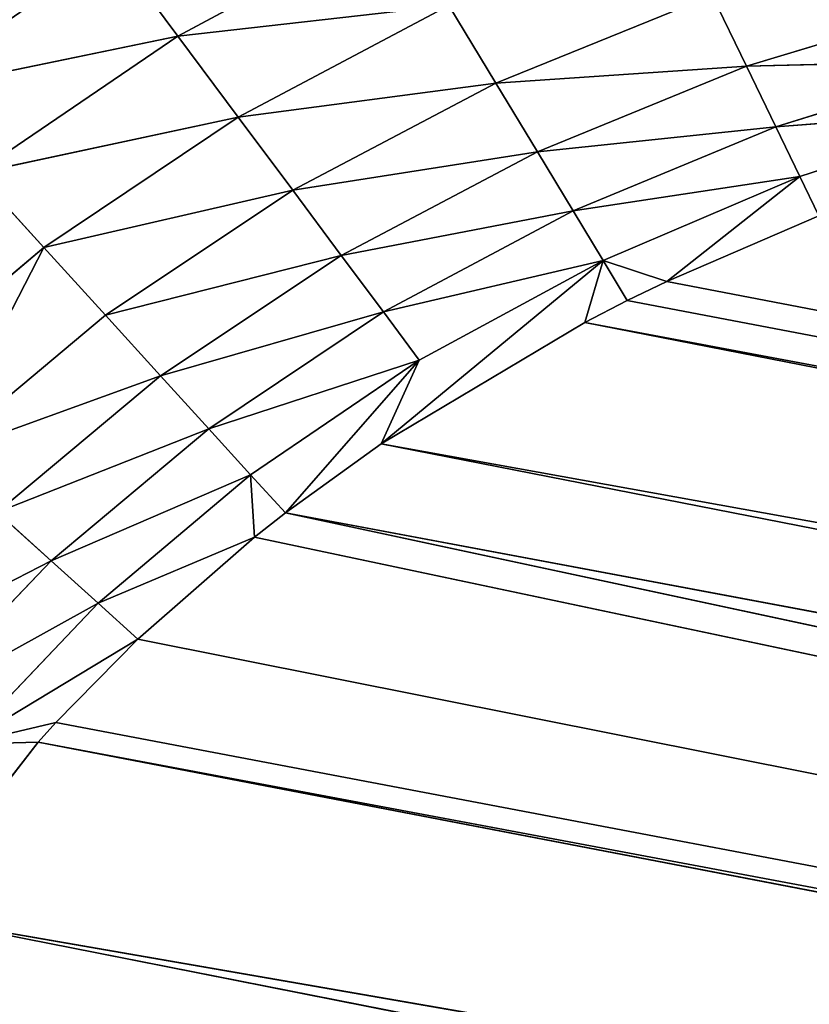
# Model space of a CAD drawing. Extents: x 0 to 500, y 0 to 420.
# Tile 77 of 256: x 32.33 to 34.47, y 316.98 to 319.65. Entities that reach past the tile are written whole.
import ezdxf

# ---------------------------------------------------------------- set-up
doc = ezdxf.new("R2010")
doc.units = 0
doc.header["$LTSCALE"] = 25.4
doc.layers.get('0').update_dxf_attribs({"linetype": 'CONTINUOUS'})

# ---------------------------------------------------------------- blocks, each defined once
blk = doc.blocks.new('5902539864175_-_S_STL')
at = {"color": 0}
for p, q in [((32.0172, 101.8909, 100.5517), (32.7608, 101.5759, 100.3985)), ((32.0172, 101.8909, 100.5517), (32.7608, 101.5759, 100.3985)), ((32.7608, 101.5759, 100.3985), (32.5835, 101.8437, 100.1604)), ((32.7608, 101.5759, 100.3985), (32.5835, 101.8437, 100.1604)), ((32.2151, 101.6339, 100.7693), (32.7608, 101.5759, 100.3985)), ((32.2151, 101.6339, 100.7693), (32.7608, 101.5759, 100.3985)), ((32.2151, 101.6339, 100.7693), (32.9238, 101.2872, 100.6173)), ((32.2151, 101.6339, 100.7693), (32.398, 101.3563, 100.9703)), ((32.2151, 101.6339, 100.7693), (32.9238, 101.2872, 100.6173)), ((32.2151, 101.6339, 100.7693), (32.398, 101.3563, 100.9703)), ((32.7608, 101.5759, 100.3985), (33.3514, 101.5104, 100.0812)), ((32.7608, 101.5759, 100.3985), (33.3514, 101.5104, 100.0812)), ((32.7608, 101.5759, 100.3985), (33.4931, 101.2091, 100.3154)), ((32.9238, 101.2872, 100.6173), (32.7608, 101.5759, 100.3985)), ((32.9238, 101.2872, 100.6173), (32.7608, 101.5759, 100.3985)), ((32.7608, 101.5759, 100.3985), (33.4931, 101.2091, 100.3154)), ((31.9221, 101.4158, 101.3714), (32.398, 101.3563, 100.9703)), ((31.9221, 101.4158, 101.3714), (32.398, 101.3563, 100.9703)), ((32.1059, 101.1307, 101.5367), (32.398, 101.3563, 100.9703)), ((32.1059, 101.1307, 101.5367), (32.398, 101.3563, 100.9703)), ((32.398, 101.3563, 100.9703), (32.5644, 101.0612, 101.1532)), ((33.0712, 100.9807, 100.8153), (32.398, 101.3563, 100.9703)), ((32.398, 101.3563, 100.9703), (32.9238, 101.2872, 100.6173)), ((32.398, 101.3563, 100.9703), (32.9238, 101.2872, 100.6173)), ((33.0712, 100.9807, 100.8153), (32.398, 101.3563, 100.9703)), ((32.398, 101.3563, 100.9703), (32.5644, 101.0612, 101.1532)), ((32.9238, 101.2872, 100.6173), (33.4931, 101.2091, 100.3154)), ((32.9238, 101.2872, 100.6173), (33.4931, 101.2091, 100.3154)), ((32.9238, 101.2872, 100.6173), (33.6204, 100.8897, 100.5259)), ((33.0712, 100.9807, 100.8153), (32.9238, 101.2872, 100.6173)), ((33.0712, 100.9807, 100.8153), (32.9238, 101.2872, 100.6173)), ((32.9238, 101.2872, 100.6173), (33.6204, 100.8897, 100.5259)), ((33.6204, 100.8897, 100.5259), (33.4931, 101.2091, 100.3154)), ((33.6204, 100.8897, 100.5259), (33.4931, 101.2091, 100.3154)), ((32.1059, 101.1307, 101.5367), (32.5644, 101.0612, 101.1532)), ((32.1059, 101.1307, 101.5367), (32.5644, 101.0612, 101.1532)), ((32.1059, 101.1307, 101.5367), (32.7133, 100.7518, 101.3169)), ((32.1059, 101.1307, 101.5367), (32.7133, 100.7518, 101.3169)), ((32.5644, 101.0612, 101.1532), (33.0712, 100.9807, 100.8153)), ((32.5644, 101.0612, 101.1532), (33.0712, 100.9807, 100.8153)), ((32.5644, 101.0612, 101.1532), (33.2023, 100.6599, 100.9912)), ((32.7133, 100.7518, 101.3169), (32.5644, 101.0612, 101.1532)), ((32.7133, 100.7518, 101.3169), (32.5644, 101.0612, 101.1532)), ((32.5644, 101.0612, 101.1532), (33.2023, 100.6599, 100.9912)), ((33.2023, 100.6599, 100.9912), (33.0712, 100.9807, 100.8153)), ((33.2023, 100.6599, 100.9912), (33.0712, 100.9807, 100.8153)), ((33.7327, 100.5561, 100.7114), (33.0712, 100.9807, 100.8153)), ((33.0712, 100.9807, 100.8153), (33.6204, 100.8897, 100.5259)), ((33.0712, 100.9807, 100.8153), (33.6204, 100.8897, 100.5259)), ((33.7327, 100.5561, 100.7114), (33.0712, 100.9807, 100.8153)), ((32.4178, 100.5205, 101.8174), (31.881, 100.8976, 102.0931)), ((32.4178, 100.5205, 101.8174), (31.881, 100.8976, 102.0931)), ((33.6204, 100.8897, 100.5259), (34.2057, 100.7889, 100.2877)), ((33.6204, 100.8897, 100.5259), (34.2057, 100.7889, 100.2877)), ((33.6204, 100.8897, 100.5259), (34.2985, 100.4413, 100.48)), ((33.7327, 100.5561, 100.7114), (33.6204, 100.8897, 100.5259)), ((33.7327, 100.5561, 100.7114), (33.6204, 100.8897, 100.5259)), ((33.6204, 100.8897, 100.5259), (34.2985, 100.4413, 100.48)), ((32.4178, 100.5205, 101.8174), (32.2714, 100.8312, 101.6856)), ((32.4178, 100.5205, 101.8174), (32.2714, 100.8312, 101.6856)), ((32.8441, 100.4313, 101.4607), (32.2714, 100.8312, 101.6856)), ((32.2714, 100.8312, 101.6856), (32.7133, 100.7518, 101.3169)), ((32.2714, 100.8312, 101.6856), (32.7133, 100.7518, 101.3169)), ((32.8441, 100.4313, 101.4607), (32.2714, 100.8312, 101.6856)), ((34.2985, 100.4413, 100.48), (34.2057, 100.7889, 100.2877)), ((34.2985, 100.4413, 100.48), (34.2057, 100.7889, 100.2877)), ((32.7133, 100.7518, 101.3169), (33.2023, 100.6599, 100.9912)), ((32.7133, 100.7518, 101.3169), (33.2023, 100.6599, 100.9912)), ((32.7133, 100.7518, 101.3169), (33.3164, 100.3282, 101.1444)), ((32.8441, 100.4313, 101.4607), (32.7133, 100.7518, 101.3169)), ((32.8441, 100.4313, 101.4607), (32.7133, 100.7518, 101.3169)), ((32.7133, 100.7518, 101.3169), (33.3164, 100.3282, 101.1444)), ((33.2023, 100.6599, 100.9912), (33.7327, 100.5561, 100.7114)), ((33.2023, 100.6599, 100.9912), (33.7327, 100.5561, 100.7114)), ((33.2023, 100.6599, 100.9912), (33.8293, 100.212, 100.8713)), ((33.3164, 100.3282, 101.1444), (33.2023, 100.6599, 100.9912)), ((33.3164, 100.3282, 101.1444), (33.2023, 100.6599, 100.9912)), ((33.2023, 100.6599, 100.9912), (33.8293, 100.212, 100.8713)), ((32.5449, 100.2016, 101.9317), (32.0416, 100.5951, 102.2105)), ((32.0416, 100.5951, 102.2105), (32.4178, 100.5205, 101.8174)), ((32.0416, 100.5951, 102.2105), (32.4178, 100.5205, 101.8174)), ((32.5449, 100.2016, 101.9317), (32.0416, 100.5951, 102.2105)), ((33.8293, 100.212, 100.8713), (33.7327, 100.5561, 100.7114)), ((33.8293, 100.212, 100.8713), (33.7327, 100.5561, 100.7114)), ((34.3775, 100.0837, 100.6436), (33.7327, 100.5561, 100.7114)), ((33.7327, 100.5561, 100.7114), (34.2985, 100.4413, 100.48)), ((33.7327, 100.5561, 100.7114), (34.2985, 100.4413, 100.48)), ((34.3775, 100.0837, 100.6436), (33.7327, 100.5561, 100.7114)), ((32.5449, 100.2016, 101.9317), (32.4178, 100.5205, 101.8174)), ((32.5449, 100.2016, 101.9317), (32.4178, 100.5205, 101.8174)), ((32.9566, 100.103, 101.5843), (32.4178, 100.5205, 101.8174)), ((32.4178, 100.5205, 101.8174), (32.8441, 100.4313, 101.4607)), ((32.4178, 100.5205, 101.8174), (32.8441, 100.4313, 101.4607)), ((32.9566, 100.103, 101.5843), (32.4178, 100.5205, 101.8174)), ((32.9566, 100.103, 101.5843), (32.8441, 100.4313, 101.4607)), ((32.9566, 100.103, 101.5843), (32.8441, 100.4313, 101.4607)), ((33.4134, 99.9891, 101.2746), (32.8441, 100.4313, 101.4607)), ((32.8441, 100.4313, 101.4607), (33.3164, 100.3282, 101.1444)), ((32.8441, 100.4313, 101.4607), (33.3164, 100.3282, 101.1444)), ((33.4134, 99.9891, 101.2746), (32.8441, 100.4313, 101.4607)), ((34.2985, 100.4413, 100.48), (34.894, 100.3163, 100.2994)), ((34.2985, 100.4413, 100.48), (34.894, 100.3163, 100.2994)), ((34.2985, 100.4413, 100.48), (34.9553, 99.9442, 100.4637)), ((34.3775, 100.0837, 100.6436), (34.2985, 100.4413, 100.48)), ((34.3775, 100.0837, 100.6436), (34.2985, 100.4413, 100.48)), ((34.2985, 100.4413, 100.48), (34.9553, 99.9442, 100.4637)), ((33.3164, 100.3282, 101.1444), (33.8293, 100.212, 100.8713)), ((33.3164, 100.3282, 101.1444), (33.8293, 100.212, 100.8713)), ((33.3164, 100.3282, 101.1444), (33.9104, 99.8611, 101.0052)), ((33.4134, 99.9891, 101.2746), (33.3164, 100.3282, 101.1444)), ((33.4134, 99.9891, 101.2746), (33.3164, 100.3282, 101.1444)), ((33.3164, 100.3282, 101.1444), (33.9104, 99.8611, 101.0052)), ((32.182, 100.2842, 102.313), (32.4308, 99.9352, 102.2543)), ((32.6526, 99.8775, 102.0286), (32.182, 100.2842, 102.313)), ((32.182, 100.2842, 102.313), (32.5449, 100.2016, 101.9317)), ((32.182, 100.2842, 102.313), (32.5449, 100.2016, 101.9317)), ((32.6526, 99.8775, 102.0286), (32.182, 100.2842, 102.313)), ((32.3825, 99.9475, 102.3079), (32.182, 100.2842, 102.313)), ((32.3825, 99.9475, 102.3079), (32.182, 100.2842, 102.313)), ((32.182, 100.2842, 102.313), (32.4308, 99.9352, 102.2543)), ((33.8293, 100.212, 100.8713), (34.3775, 100.0837, 100.6436)), ((33.8293, 100.212, 100.8713), (34.3775, 100.0837, 100.6436)), ((33.8293, 100.212, 100.8713), (34.4425, 99.7201, 100.7783)), ((33.9104, 99.8611, 101.0052), (33.8293, 100.212, 100.8713)), ((33.9104, 99.8611, 101.0052), (33.8293, 100.212, 100.8713)), ((33.8293, 100.212, 100.8713), (34.4425, 99.7201, 100.7783)), ((32.6526, 99.8775, 102.0286), (32.5449, 100.2016, 101.9317)), ((32.6526, 99.8775, 102.0286), (32.5449, 100.2016, 101.9317)), ((32.9678, 99.7928, 101.7531), (32.5449, 100.2016, 101.9317)), ((32.5449, 100.2016, 101.9317), (32.9566, 100.103, 101.5843)), ((32.5449, 100.2016, 101.9317), (32.9566, 100.103, 101.5843)), ((32.9678, 99.7928, 101.7531), (32.5449, 100.2016, 101.9317)), ((32.9678, 99.7928, 101.7531), (32.9566, 100.103, 101.5843)), ((32.9678, 99.7928, 101.7531), (32.9566, 100.103, 101.5843)), ((33.0516, 99.7698, 101.6873), (32.9566, 100.103, 101.5843)), ((32.9566, 100.103, 101.5843), (33.4134, 99.9891, 101.2746)), ((32.9566, 100.103, 101.5843), (33.4134, 99.9891, 101.2746)), ((33.0516, 99.7698, 101.6873), (32.9566, 100.103, 101.5843)), ((34.4425, 99.7201, 100.7783), (34.3775, 100.0837, 100.6436)), ((34.4425, 99.7201, 100.7783), (34.3775, 100.0837, 100.6436)), ((35.0047, 99.5672, 100.5963), (34.3775, 100.0837, 100.6436)), ((34.3775, 100.0837, 100.6436), (34.9553, 99.9442, 100.4637)), ((34.3775, 100.0837, 100.6436), (34.9553, 99.9442, 100.4637)), ((35.0047, 99.5672, 100.5963), (34.3775, 100.0837, 100.6436)), ((32.3825, 99.9475, 102.3079), (32.0197, 100.036, 102.7746)), ((32.0197, 100.036, 102.7746), (60.9259, 38.5569, 107.7902)), ((32.0197, 100.036, 102.7746), (60.9259, 38.5569, 107.7902)), ((32.0197, 100.036, 102.7746), (60.5975, 38.458, 108.4091)), ((32.0197, 100.036, 102.7746), (60.5975, 38.458, 108.4091)), ((32.3825, 99.9475, 102.3079), (32.0197, 100.036, 102.7746)), ((33.0516, 99.7698, 101.6873), (33.4134, 99.9891, 101.2746)), ((33.0516, 99.7698, 101.6873), (33.4134, 99.9891, 101.2746)), ((33.3102, 99.6979, 101.5007), (33.4134, 99.9891, 101.2746)), ((33.3102, 99.6979, 101.5007), (33.4134, 99.9891, 101.2746)), ((33.4134, 99.9891, 101.2746), (33.9104, 99.8611, 101.0052)), ((33.4134, 99.9891, 101.2746), (33.9104, 99.8611, 101.0052)), ((60.9975, 38.5804, 107.6775), (32.3825, 99.9475, 102.3079)), ((32.3825, 99.9475, 102.3079), (60.9259, 38.5569, 107.7902)), ((32.3825, 99.9475, 102.3079), (60.9259, 38.5569, 107.7902)), ((32.4308, 99.9352, 102.2543), (32.3825, 99.9475, 102.3079)), ((60.9975, 38.5804, 107.6775), (32.3825, 99.9475, 102.3079)), ((32.4308, 99.9352, 102.2543), (32.3825, 99.9475, 102.3079)), ((32.6526, 99.8775, 102.0286), (32.4308, 99.9352, 102.2543)), ((32.4308, 99.9352, 102.2543), (60.9975, 38.5804, 107.6775)), ((32.4308, 99.9352, 102.2543), (60.9975, 38.5804, 107.6775)), ((32.6526, 99.8775, 102.0286), (32.4308, 99.9352, 102.2543)), ((32.9678, 99.7928, 101.7531), (32.6526, 99.8775, 102.0286)), ((32.6526, 99.8775, 102.0286), (60.9975, 38.5804, 107.6775)), ((32.6526, 99.8775, 102.0286), (60.9975, 38.5804, 107.6775)), ((32.9678, 99.7928, 101.7531), (32.6526, 99.8775, 102.0286)), ((33.3102, 99.6979, 101.5007), (33.9104, 99.8611, 101.0052)), ((33.3102, 99.6979, 101.5007), (33.9104, 99.8611, 101.0052)), ((33.9104, 99.8611, 101.0052), (33.8608, 99.5407, 101.1724)), ((33.9104, 99.8611, 101.0052), (33.8608, 99.5407, 101.1724)), ((33.976, 99.5072, 101.1136), (33.9104, 99.8611, 101.0052)), ((33.976, 99.5072, 101.1136), (33.9104, 99.8611, 101.0052)), ((34.083, 99.4759, 101.0617), (33.9104, 99.8611, 101.0052)), ((33.9104, 99.8611, 101.0052), (34.4425, 99.7201, 100.7783)), ((33.9104, 99.8611, 101.0052), (34.4425, 99.7201, 100.7783)), ((34.083, 99.4759, 101.0617), (33.9104, 99.8611, 101.0052)), ((60.9975, 38.5804, 107.6775), (32.9678, 99.7928, 101.7531)), ((60.9975, 38.5804, 107.6775), (32.9678, 99.7928, 101.7531)), ((33.0516, 99.7698, 101.6873), (32.9678, 99.7928, 101.7531)), ((33.0516, 99.7698, 101.6873), (32.9678, 99.7928, 101.7531)), ((60.9975, 38.5804, 107.6775), (33.0516, 99.7698, 101.6873)), ((60.9975, 38.5804, 107.6775), (33.0516, 99.7698, 101.6873)), ((61.5011, 38.7583, 107.0257), (33.0516, 99.7698, 101.6873)), ((61.5011, 38.7583, 107.0257), (33.0516, 99.7698, 101.6873)), ((33.3102, 99.6979, 101.5007), (33.0516, 99.7698, 101.6873)), ((33.3102, 99.6979, 101.5007), (33.0516, 99.7698, 101.6873)), ((34.083, 99.4759, 101.0617), (34.4425, 99.7201, 100.7783)), ((34.083, 99.4759, 101.0617), (34.4425, 99.7201, 100.7783)), ((34.4425, 99.7201, 100.7783), (35.0047, 99.5672, 100.5963)), ((34.4425, 99.7201, 100.7783), (35.0047, 99.5672, 100.5963)), ((34.4425, 99.7201, 100.7783), (34.4939, 99.3545, 100.8848)), ((34.4425, 99.7201, 100.7783), (34.4939, 99.3545, 100.8848)), ((61.5011, 38.7583, 107.0257), (33.3102, 99.6979, 101.5007)), ((61.5011, 38.7583, 107.0257), (33.3102, 99.6979, 101.5007)), ((61.8776, 38.9013, 106.6535), (33.3102, 99.6979, 101.5007)), ((61.8776, 38.9013, 106.6535), (33.3102, 99.6979, 101.5007)), ((33.8608, 99.5407, 101.1724), (33.3102, 99.6979, 101.5007)), ((33.8608, 99.5407, 101.1724), (33.3102, 99.6979, 101.5007)), ((61.8776, 38.9013, 106.6535), (33.8608, 99.5407, 101.1724)), ((61.8776, 38.9013, 106.6535), (33.8608, 99.5407, 101.1724)), ((62.0941, 38.9863, 106.4722), (33.8608, 99.5407, 101.1724)), ((62.0941, 38.9863, 106.4722), (33.8608, 99.5407, 101.1724)), ((33.976, 99.5072, 101.1136), (33.8608, 99.5407, 101.1724)), ((33.976, 99.5072, 101.1136), (33.8608, 99.5407, 101.1724)), ((62.0941, 38.9863, 106.4722), (33.976, 99.5072, 101.1136)), ((34.083, 99.4759, 101.0617), (33.976, 99.5072, 101.1136)), ((62.0941, 38.9863, 106.4722), (33.976, 99.5072, 101.1136)), ((34.083, 99.4759, 101.0617), (33.976, 99.5072, 101.1136)), ((34.4939, 99.3545, 100.8848), (34.083, 99.4759, 101.0617)), ((34.083, 99.4759, 101.0617), (62.0941, 38.9863, 106.4722)), ((34.083, 99.4759, 101.0617), (62.0941, 38.9863, 106.4722)), ((34.4939, 99.3545, 100.8848), (34.083, 99.4759, 101.0617))]:
    blk.add_line(p, q, dxfattribs=at)
mesh = blk.add_polyface(dxfattribs=at)
corners = [(32.0172, 101.8909, 100.5517), (32.5835, 101.8437, 100.1604), (31.8056, 102.1249, 100.3192)]
mesh.append_faces([[corners[k] for k in face] for face in [(0, 1, 2)]], dxfattribs={"color": 0})
mesh = blk.add_polyface(dxfattribs=at)
corners = [(32.0172, 101.8909, 100.5517), (32.7608, 101.5759, 100.3985), (32.5835, 101.8437, 100.1604)]
mesh.append_faces([[corners[k] for k in face] for face in [(0, 1, 2)]], dxfattribs={"color": 0})
mesh = blk.add_polyface(dxfattribs=at)
corners = [(32.2151, 101.6339, 100.7693), (32.7608, 101.5759, 100.3985), (32.0172, 101.8909, 100.5517)]
mesh.append_faces([[corners[k] for k in face] for face in [(0, 1, 2)]], dxfattribs={"color": 0})
mesh = blk.add_polyface(dxfattribs=at)
corners = [(32.7608, 101.5759, 100.3985), (33.3514, 101.5104, 100.0812), (32.5835, 101.8437, 100.1604)]
mesh.append_faces([[corners[k] for k in face] for face in [(0, 1, 2)]], dxfattribs={"color": 0})
mesh = blk.add_polyface(dxfattribs=at)
corners = [(31.9221, 101.4158, 101.3714), (32.398, 101.3563, 100.9703), (32.2151, 101.6339, 100.7693)]
mesh.append_faces([[corners[k] for k in face] for face in [(0, 1, 2)]], dxfattribs={"color": 0})
mesh = blk.add_polyface(dxfattribs=at)
corners = [(32.2151, 101.6339, 100.7693), (32.9238, 101.2872, 100.6173), (32.7608, 101.5759, 100.3985)]
mesh.append_faces([[corners[k] for k in face] for face in [(0, 1, 2)]], dxfattribs={"color": 0})
mesh = blk.add_polyface(dxfattribs=at)
corners = [(32.398, 101.3563, 100.9703), (32.9238, 101.2872, 100.6173), (32.2151, 101.6339, 100.7693)]
mesh.append_faces([[corners[k] for k in face] for face in [(0, 1, 2)]], dxfattribs={"color": 0})
mesh = blk.add_polyface(dxfattribs=at)
corners = [(32.7608, 101.5759, 100.3985), (33.4931, 101.2091, 100.3154), (33.3514, 101.5104, 100.0812)]
mesh.append_faces([[corners[k] for k in face] for face in [(0, 1, 2)]], dxfattribs={"color": 0})
mesh = blk.add_polyface(dxfattribs=at)
corners = [(32.9238, 101.2872, 100.6173), (33.4931, 101.2091, 100.3154), (32.7608, 101.5759, 100.3985)]
mesh.append_faces([[corners[k] for k in face] for face in [(0, 1, 2)]], dxfattribs={"color": 0})
mesh = blk.add_polyface(dxfattribs=at)
corners = [(32.1059, 101.1307, 101.5367), (32.398, 101.3563, 100.9703), (31.9221, 101.4158, 101.3714)]
mesh.append_faces([[corners[k] for k in face] for face in [(0, 1, 2)]], dxfattribs={"color": 0})
mesh = blk.add_polyface(dxfattribs=at)
corners = [(32.1059, 101.1307, 101.5367), (32.5644, 101.0612, 101.1532), (32.398, 101.3563, 100.9703)]
mesh.append_faces([[corners[k] for k in face] for face in [(0, 1, 2)]], dxfattribs={"color": 0})
mesh = blk.add_polyface(dxfattribs=at)
corners = [(32.5644, 101.0612, 101.1532), (33.0712, 100.9807, 100.8153), (32.398, 101.3563, 100.9703)]
mesh.append_faces([[corners[k] for k in face] for face in [(0, 1, 2)]], dxfattribs={"color": 0})
mesh = blk.add_polyface(dxfattribs=at)
corners = [(32.398, 101.3563, 100.9703), (33.0712, 100.9807, 100.8153), (32.9238, 101.2872, 100.6173)]
mesh.append_faces([[corners[k] for k in face] for face in [(0, 1, 2)]], dxfattribs={"color": 0})
mesh = blk.add_polyface(dxfattribs=at)
corners = [(33.6204, 100.8897, 100.5259), (33.4931, 101.2091, 100.3154), (32.9238, 101.2872, 100.6173)]
mesh.append_faces([[corners[k] for k in face] for face in [(0, 1, 2)]], dxfattribs={"color": 0})
mesh = blk.add_polyface(dxfattribs=at)
corners = [(33.6204, 100.8897, 100.5259), (32.9238, 101.2872, 100.6173), (33.0712, 100.9807, 100.8153)]
mesh.append_faces([[corners[k] for k in face] for face in [(0, 1, 2)]], dxfattribs={"color": 0})
mesh = blk.add_polyface(dxfattribs=at)
corners = [(34.2057, 100.7889, 100.2877), (33.4931, 101.2091, 100.3154), (33.6204, 100.8897, 100.5259)]
mesh.append_faces([[corners[k] for k in face] for face in [(0, 1, 2)]], dxfattribs={"color": 0})
mesh = blk.add_polyface(dxfattribs=at)
corners = [(32.1059, 101.1307, 101.5367), (32.7133, 100.7518, 101.3169), (32.5644, 101.0612, 101.1532)]
mesh.append_faces([[corners[k] for k in face] for face in [(0, 1, 2)]], dxfattribs={"color": 0})
mesh = blk.add_polyface(dxfattribs=at)
corners = [(32.2714, 100.8312, 101.6856), (32.7133, 100.7518, 101.3169), (32.1059, 101.1307, 101.5367)]
mesh.append_faces([[corners[k] for k in face] for face in [(0, 1, 2)]], dxfattribs={"color": 0})
mesh = blk.add_polyface(dxfattribs=at)
corners = [(33.2023, 100.6599, 100.9912), (33.0712, 100.9807, 100.8153), (32.5644, 101.0612, 101.1532)]
mesh.append_faces([[corners[k] for k in face] for face in [(0, 1, 2)]], dxfattribs={"color": 0})
mesh = blk.add_polyface(dxfattribs=at)
corners = [(33.2023, 100.6599, 100.9912), (32.5644, 101.0612, 101.1532), (32.7133, 100.7518, 101.3169)]
mesh.append_faces([[corners[k] for k in face] for face in [(0, 1, 2)]], dxfattribs={"color": 0})
mesh = blk.add_polyface(dxfattribs=at)
corners = [(33.7327, 100.5561, 100.7114), (33.0712, 100.9807, 100.8153), (33.2023, 100.6599, 100.9912)]
mesh.append_faces([[corners[k] for k in face] for face in [(0, 1, 2)]], dxfattribs={"color": 0})
mesh = blk.add_polyface(dxfattribs=at)
corners = [(33.7327, 100.5561, 100.7114), (33.6204, 100.8897, 100.5259), (33.0712, 100.9807, 100.8153)]
mesh.append_faces([[corners[k] for k in face] for face in [(0, 1, 2)]], dxfattribs={"color": 0})
mesh = blk.add_polyface(dxfattribs=at)
corners = [(31.881, 100.8976, 102.0931), (32.0416, 100.5951, 102.2105), (32.4178, 100.5205, 101.8174)]
mesh.append_faces([[corners[k] for k in face] for face in [(0, 1, 2)]], dxfattribs={"color": 0})
mesh = blk.add_polyface(dxfattribs=at)
corners = [(31.881, 100.8976, 102.0931), (32.4178, 100.5205, 101.8174), (32.2714, 100.8312, 101.6856)]
mesh.append_faces([[corners[k] for k in face] for face in [(0, 1, 2)]], dxfattribs={"color": 0})
mesh = blk.add_polyface(dxfattribs=at)
corners = [(34.2985, 100.4413, 100.48), (34.2057, 100.7889, 100.2877), (33.6204, 100.8897, 100.5259)]
mesh.append_faces([[corners[k] for k in face] for face in [(0, 1, 2)]], dxfattribs={"color": 0})
mesh = blk.add_polyface(dxfattribs=at)
corners = [(34.2985, 100.4413, 100.48), (33.6204, 100.8897, 100.5259), (33.7327, 100.5561, 100.7114)]
mesh.append_faces([[corners[k] for k in face] for face in [(0, 1, 2)]], dxfattribs={"color": 0})
mesh = blk.add_polyface(dxfattribs=at)
corners = [(32.2714, 100.8312, 101.6856), (32.4178, 100.5205, 101.8174), (32.8441, 100.4313, 101.4607)]
mesh.append_faces([[corners[k] for k in face] for face in [(0, 1, 2)]], dxfattribs={"color": 0})
mesh = blk.add_polyface(dxfattribs=at)
corners = [(32.8441, 100.4313, 101.4607), (32.7133, 100.7518, 101.3169), (32.2714, 100.8312, 101.6856)]
mesh.append_faces([[corners[k] for k in face] for face in [(0, 1, 2)]], dxfattribs={"color": 0})
mesh = blk.add_polyface(dxfattribs=at)
corners = [(34.894, 100.3163, 100.2994), (34.2057, 100.7889, 100.2877), (34.2985, 100.4413, 100.48)]
mesh.append_faces([[corners[k] for k in face] for face in [(0, 1, 2)]], dxfattribs={"color": 0})
mesh = blk.add_polyface(dxfattribs=at)
corners = [(33.3164, 100.3282, 101.1444), (33.2023, 100.6599, 100.9912), (32.7133, 100.7518, 101.3169)]
mesh.append_faces([[corners[k] for k in face] for face in [(0, 1, 2)]], dxfattribs={"color": 0})
mesh = blk.add_polyface(dxfattribs=at)
corners = [(33.3164, 100.3282, 101.1444), (32.7133, 100.7518, 101.3169), (32.8441, 100.4313, 101.4607)]
mesh.append_faces([[corners[k] for k in face] for face in [(0, 1, 2)]], dxfattribs={"color": 0})
mesh = blk.add_polyface(dxfattribs=at)
corners = [(33.8293, 100.212, 100.8713), (33.7327, 100.5561, 100.7114), (33.2023, 100.6599, 100.9912)]
mesh.append_faces([[corners[k] for k in face] for face in [(0, 1, 2)]], dxfattribs={"color": 0})
mesh = blk.add_polyface(dxfattribs=at)
corners = [(33.8293, 100.212, 100.8713), (33.2023, 100.6599, 100.9912), (33.3164, 100.3282, 101.1444)]
mesh.append_faces([[corners[k] for k in face] for face in [(0, 1, 2)]], dxfattribs={"color": 0})
mesh = blk.add_polyface(dxfattribs=at)
corners = [(32.0416, 100.5951, 102.2105), (32.182, 100.2842, 102.313), (32.5449, 100.2016, 101.9317)]
mesh.append_faces([[corners[k] for k in face] for face in [(0, 1, 2)]], dxfattribs={"color": 0})
mesh = blk.add_polyface(dxfattribs=at)
corners = [(32.0416, 100.5951, 102.2105), (32.5449, 100.2016, 101.9317), (32.4178, 100.5205, 101.8174)]
mesh.append_faces([[corners[k] for k in face] for face in [(0, 1, 2)]], dxfattribs={"color": 0})
mesh = blk.add_polyface(dxfattribs=at)
corners = [(34.3775, 100.0837, 100.6436), (33.7327, 100.5561, 100.7114), (33.8293, 100.212, 100.8713)]
mesh.append_faces([[corners[k] for k in face] for face in [(0, 1, 2)]], dxfattribs={"color": 0})
mesh = blk.add_polyface(dxfattribs=at)
corners = [(34.3775, 100.0837, 100.6436), (34.2985, 100.4413, 100.48), (33.7327, 100.5561, 100.7114)]
mesh.append_faces([[corners[k] for k in face] for face in [(0, 1, 2)]], dxfattribs={"color": 0})
mesh = blk.add_polyface(dxfattribs=at)
corners = [(32.4178, 100.5205, 101.8174), (32.5449, 100.2016, 101.9317), (32.9566, 100.103, 101.5843)]
mesh.append_faces([[corners[k] for k in face] for face in [(0, 1, 2)]], dxfattribs={"color": 0})
mesh = blk.add_polyface(dxfattribs=at)
corners = [(32.9566, 100.103, 101.5843), (32.8441, 100.4313, 101.4607), (32.4178, 100.5205, 101.8174)]
mesh.append_faces([[corners[k] for k in face] for face in [(0, 1, 2)]], dxfattribs={"color": 0})
mesh = blk.add_polyface(dxfattribs=at)
corners = [(33.4134, 99.9891, 101.2746), (32.8441, 100.4313, 101.4607), (32.9566, 100.103, 101.5843)]
mesh.append_faces([[corners[k] for k in face] for face in [(0, 1, 2)]], dxfattribs={"color": 0})
mesh = blk.add_polyface(dxfattribs=at)
corners = [(33.4134, 99.9891, 101.2746), (33.3164, 100.3282, 101.1444), (32.8441, 100.4313, 101.4607)]
mesh.append_faces([[corners[k] for k in face] for face in [(0, 1, 2)]], dxfattribs={"color": 0})
mesh = blk.add_polyface(dxfattribs=at)
corners = [(34.9553, 99.9442, 100.4637), (34.894, 100.3163, 100.2994), (34.2985, 100.4413, 100.48)]
mesh.append_faces([[corners[k] for k in face] for face in [(0, 1, 2)]], dxfattribs={"color": 0})
mesh = blk.add_polyface(dxfattribs=at)
corners = [(34.9553, 99.9442, 100.4637), (34.2985, 100.4413, 100.48), (34.3775, 100.0837, 100.6436)]
mesh.append_faces([[corners[k] for k in face] for face in [(0, 1, 2)]], dxfattribs={"color": 0})
mesh = blk.add_polyface(dxfattribs=at)
corners = [(33.9104, 99.8611, 101.0052), (33.8293, 100.212, 100.8713), (33.3164, 100.3282, 101.1444)]
mesh.append_faces([[corners[k] for k in face] for face in [(0, 1, 2)]], dxfattribs={"color": 0})
mesh = blk.add_polyface(dxfattribs=at)
corners = [(33.9104, 99.8611, 101.0052), (33.3164, 100.3282, 101.1444), (33.4134, 99.9891, 101.2746)]
mesh.append_faces([[corners[k] for k in face] for face in [(0, 1, 2)]], dxfattribs={"color": 0})
mesh = blk.add_polyface(dxfattribs=at)
corners = [(32.182, 100.2842, 102.313), (32.0197, 100.036, 102.7746), (32.3825, 99.9475, 102.3079)]
mesh.append_faces([[corners[k] for k in face] for face in [(0, 1, 2)]], dxfattribs={"color": 0})
mesh = blk.add_polyface(dxfattribs=at)
corners = [(32.182, 100.2842, 102.313), (32.4308, 99.9352, 102.2543), (32.6526, 99.8775, 102.0286)]
mesh.append_faces([[corners[k] for k in face] for face in [(0, 1, 2)]], dxfattribs={"color": 0})
mesh = blk.add_polyface(dxfattribs=at)
corners = [(32.182, 100.2842, 102.313), (32.6526, 99.8775, 102.0286), (32.5449, 100.2016, 101.9317)]
mesh.append_faces([[corners[k] for k in face] for face in [(0, 1, 2)]], dxfattribs={"color": 0})
mesh = blk.add_polyface(dxfattribs=at)
corners = [(32.182, 100.2842, 102.313), (32.3825, 99.9475, 102.3079), (32.4308, 99.9352, 102.2543)]
mesh.append_faces([[corners[k] for k in face] for face in [(0, 1, 2)]], dxfattribs={"color": 0})
mesh = blk.add_polyface(dxfattribs=at)
corners = [(34.4425, 99.7201, 100.7783), (34.3775, 100.0837, 100.6436), (33.8293, 100.212, 100.8713)]
mesh.append_faces([[corners[k] for k in face] for face in [(0, 1, 2)]], dxfattribs={"color": 0})
mesh = blk.add_polyface(dxfattribs=at)
corners = [(34.4425, 99.7201, 100.7783), (33.8293, 100.212, 100.8713), (33.9104, 99.8611, 101.0052)]
mesh.append_faces([[corners[k] for k in face] for face in [(0, 1, 2)]], dxfattribs={"color": 0})
mesh = blk.add_polyface(dxfattribs=at)
corners = [(32.5449, 100.2016, 101.9317), (32.6526, 99.8775, 102.0286), (32.9678, 99.7928, 101.7531)]
mesh.append_faces([[corners[k] for k in face] for face in [(0, 1, 2)]], dxfattribs={"color": 0})
mesh = blk.add_polyface(dxfattribs=at)
corners = [(32.9678, 99.7928, 101.7531), (32.9566, 100.103, 101.5843), (32.5449, 100.2016, 101.9317)]
mesh.append_faces([[corners[k] for k in face] for face in [(0, 1, 2)]], dxfattribs={"color": 0})
mesh = blk.add_polyface(dxfattribs=at)
corners = [(33.0516, 99.7698, 101.6873), (32.9566, 100.103, 101.5843), (32.9678, 99.7928, 101.7531)]
mesh.append_faces([[corners[k] for k in face] for face in [(0, 1, 2)]], dxfattribs={"color": 0})
mesh = blk.add_polyface(dxfattribs=at)
corners = [(33.4134, 99.9891, 101.2746), (32.9566, 100.103, 101.5843), (33.0516, 99.7698, 101.6873)]
mesh.append_faces([[corners[k] for k in face] for face in [(0, 1, 2)]], dxfattribs={"color": 0})
mesh = blk.add_polyface(dxfattribs=at)
corners = [(35.0047, 99.5672, 100.5963), (34.3775, 100.0837, 100.6436), (34.4425, 99.7201, 100.7783)]
mesh.append_faces([[corners[k] for k in face] for face in [(0, 1, 2)]], dxfattribs={"color": 0})
mesh = blk.add_polyface(dxfattribs=at)
corners = [(35.0047, 99.5672, 100.5963), (34.9553, 99.9442, 100.4637), (34.3775, 100.0837, 100.6436)]
mesh.append_faces([[corners[k] for k in face] for face in [(0, 1, 2)]], dxfattribs={"color": 0})
mesh = blk.add_polyface(dxfattribs=at)
corners = [(31.8683, 100.0701, 103.017), (60.5975, 38.458, 108.4091), (32.0197, 100.036, 102.7746)]
mesh.append_faces([[corners[k] for k in face] for face in [(0, 1, 2)]], dxfattribs={"color": 0})
mesh = blk.add_polyface(dxfattribs=at)
corners = [(32.0197, 100.036, 102.7746), (60.9259, 38.5569, 107.7902), (32.3825, 99.9475, 102.3079)]
mesh.append_faces([[corners[k] for k in face] for face in [(0, 1, 2)]], dxfattribs={"color": 0})
mesh = blk.add_polyface(dxfattribs=at)
corners = [(32.0197, 100.036, 102.7746), (60.5975, 38.458, 108.4091), (60.9259, 38.5569, 107.7902)]
mesh.append_faces([[corners[k] for k in face] for face in [(0, 1, 2)]], dxfattribs={"color": 0})
mesh = blk.add_polyface(dxfattribs=at)
corners = [(33.4134, 99.9891, 101.2746), (33.0516, 99.7698, 101.6873), (33.3102, 99.6979, 101.5007)]
mesh.append_faces([[corners[k] for k in face] for face in [(0, 1, 2)]], dxfattribs={"color": 0})
mesh = blk.add_polyface(dxfattribs=at)
corners = [(33.9104, 99.8611, 101.0052), (33.4134, 99.9891, 101.2746), (33.3102, 99.6979, 101.5007)]
mesh.append_faces([[corners[k] for k in face] for face in [(0, 1, 2)]], dxfattribs={"color": 0})
mesh = blk.add_polyface(dxfattribs=at)
corners = [(32.3825, 99.9475, 102.3079), (60.9259, 38.5569, 107.7902), (60.9975, 38.5804, 107.6775)]
mesh.append_faces([[corners[k] for k in face] for face in [(0, 1, 2)]], dxfattribs={"color": 0})
mesh = blk.add_polyface(dxfattribs=at)
corners = [(32.3825, 99.9475, 102.3079), (60.9975, 38.5804, 107.6775), (32.4308, 99.9352, 102.2543)]
mesh.append_faces([[corners[k] for k in face] for face in [(0, 1, 2)]], dxfattribs={"color": 0})
mesh = blk.add_polyface(dxfattribs=at)
corners = [(32.4308, 99.9352, 102.2543), (60.9975, 38.5804, 107.6775), (32.6526, 99.8775, 102.0286)]
mesh.append_faces([[corners[k] for k in face] for face in [(0, 1, 2)]], dxfattribs={"color": 0})
mesh = blk.add_polyface(dxfattribs=at)
corners = [(32.6526, 99.8775, 102.0286), (60.9975, 38.5804, 107.6775), (32.9678, 99.7928, 101.7531)]
mesh.append_faces([[corners[k] for k in face] for face in [(0, 1, 2)]], dxfattribs={"color": 0})
mesh = blk.add_polyface(dxfattribs=at)
corners = [(33.9104, 99.8611, 101.0052), (33.3102, 99.6979, 101.5007), (33.8608, 99.5407, 101.1724)]
mesh.append_faces([[corners[k] for k in face] for face in [(0, 1, 2)]], dxfattribs={"color": 0})
mesh = blk.add_polyface(dxfattribs=at)
corners = [(33.976, 99.5072, 101.1136), (33.9104, 99.8611, 101.0052), (33.8608, 99.5407, 101.1724)]
mesh.append_faces([[corners[k] for k in face] for face in [(0, 1, 2)]], dxfattribs={"color": 0})
mesh = blk.add_polyface(dxfattribs=at)
corners = [(34.083, 99.4759, 101.0617), (33.9104, 99.8611, 101.0052), (33.976, 99.5072, 101.1136)]
mesh.append_faces([[corners[k] for k in face] for face in [(0, 1, 2)]], dxfattribs={"color": 0})
mesh = blk.add_polyface(dxfattribs=at)
corners = [(34.4425, 99.7201, 100.7783), (33.9104, 99.8611, 101.0052), (34.083, 99.4759, 101.0617)]
mesh.append_faces([[corners[k] for k in face] for face in [(0, 1, 2)]], dxfattribs={"color": 0})
mesh = blk.add_polyface(dxfattribs=at)
corners = [(60.9975, 38.5804, 107.6775), (33.0516, 99.7698, 101.6873), (32.9678, 99.7928, 101.7531)]
mesh.append_faces([[corners[k] for k in face] for face in [(0, 1, 2)]], dxfattribs={"color": 0})
mesh = blk.add_polyface(dxfattribs=at)
corners = [(33.0516, 99.7698, 101.6873), (60.9975, 38.5804, 107.6775), (61.5011, 38.7583, 107.0257)]
mesh.append_faces([[corners[k] for k in face] for face in [(0, 1, 2)]], dxfattribs={"color": 0})
mesh = blk.add_polyface(dxfattribs=at)
corners = [(61.5011, 38.7583, 107.0257), (33.3102, 99.6979, 101.5007), (33.0516, 99.7698, 101.6873)]
mesh.append_faces([[corners[k] for k in face] for face in [(0, 1, 2)]], dxfattribs={"color": 0})
mesh = blk.add_polyface(dxfattribs=at)
corners = [(34.4939, 99.3545, 100.8848), (34.4425, 99.7201, 100.7783), (34.083, 99.4759, 101.0617)]
mesh.append_faces([[corners[k] for k in face] for face in [(0, 1, 2)]], dxfattribs={"color": 0})
mesh = blk.add_polyface(dxfattribs=at)
corners = [(35.0047, 99.5672, 100.5963), (34.4425, 99.7201, 100.7783), (34.4939, 99.3545, 100.8848)]
mesh.append_faces([[corners[k] for k in face] for face in [(0, 1, 2)]], dxfattribs={"color": 0})
mesh = blk.add_polyface(dxfattribs=at)
corners = [(61.8776, 38.9013, 106.6535), (33.3102, 99.6979, 101.5007), (61.5011, 38.7583, 107.0257)]
mesh.append_faces([[corners[k] for k in face] for face in [(0, 1, 2)]], dxfattribs={"color": 0})
mesh = blk.add_polyface(dxfattribs=at)
corners = [(61.8776, 38.9013, 106.6535), (33.8608, 99.5407, 101.1724), (33.3102, 99.6979, 101.5007)]
mesh.append_faces([[corners[k] for k in face] for face in [(0, 1, 2)]], dxfattribs={"color": 0})
mesh = blk.add_polyface(dxfattribs=at)
corners = [(62.0941, 38.9863, 106.4722), (33.8608, 99.5407, 101.1724), (61.8776, 38.9013, 106.6535)]
mesh.append_faces([[corners[k] for k in face] for face in [(0, 1, 2)]], dxfattribs={"color": 0})
mesh = blk.add_polyface(dxfattribs=at)
corners = [(62.0941, 38.9863, 106.4722), (33.976, 99.5072, 101.1136), (33.8608, 99.5407, 101.1724)]
mesh.append_faces([[corners[k] for k in face] for face in [(0, 1, 2)]], dxfattribs={"color": 0})
mesh = blk.add_polyface(dxfattribs=at)
corners = [(62.0941, 38.9863, 106.4722), (34.083, 99.4759, 101.0617), (33.976, 99.5072, 101.1136)]
mesh.append_faces([[corners[k] for k in face] for face in [(0, 1, 2)]], dxfattribs={"color": 0})
mesh = blk.add_polyface(dxfattribs=at)
corners = [(62.0941, 38.9863, 106.4722), (34.4939, 99.3545, 100.8848), (34.083, 99.4759, 101.0617)]
mesh.append_faces([[corners[k] for k in face] for face in [(0, 1, 2)]], dxfattribs={"color": 0})

msp = doc.modelspace()

# ---------------------------------------------------------------- block references
at = {"color": 254, "extrusion": (0, -1, -5.55112e-17)}
msp.add_blockref('5902539864175_-_S_STL', (0, 0, -420), dxfattribs=at)

doc.saveas('drawing.dxf')
